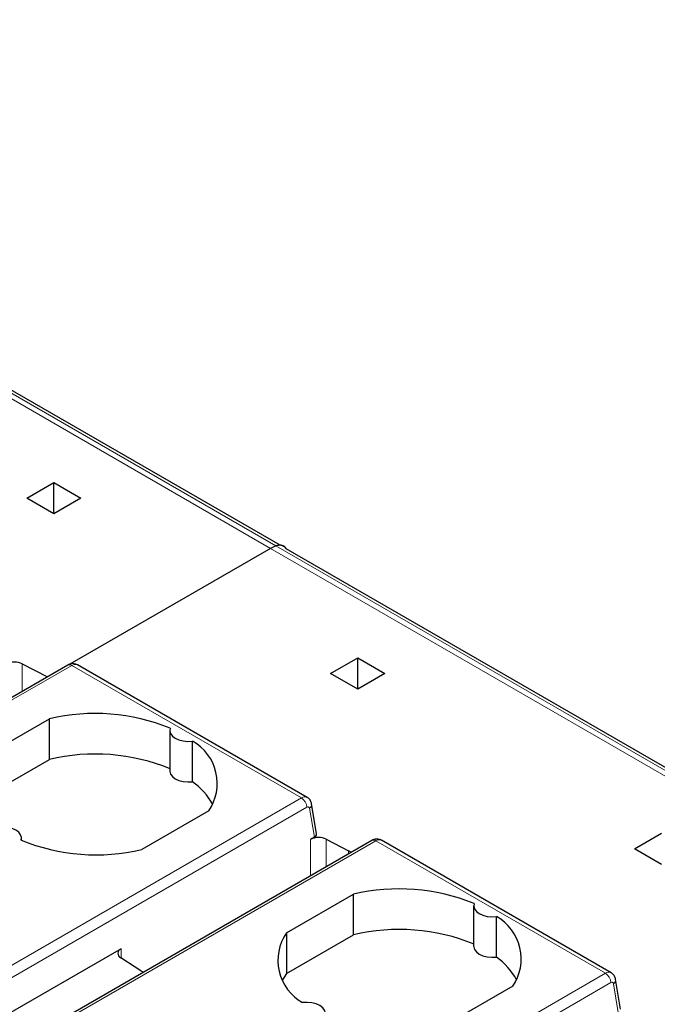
# Model space of a CAD drawing. Header units: millimetres. Extents: x 5 to 418, y 2 to 292.
# Tile 43 of 48: x 368 to 374, y 142 to 151. Entities that reach past the tile are written whole.
import ezdxf

# ---------------------------------------------------------------- set-up
doc = ezdxf.new("R2010")
doc.units = ezdxf.units.MM

msp = doc.modelspace()

# ---------------------------------------------------------------- linework, layer by layer
at = {"color": 7, "linetype": 'Continuous', "lineweight": 18}
for p, q in [((370.2751, 145.8989), (361.9224, 150.7208)), ((361.9701, 150.7444), (370.3228, 145.9225)), ((370.3228, 145.9225), (378.6755, 141.1005)), ((378.6278, 141.0769), (370.2751, 145.8989)), ((368.0013, 144.5885), (368.0013, 144.8408)), ((368.4546, 144.8265), (365.1089, 142.8951)), ((368.4546, 144.8265), (370.5582, 143.6121)), ((367.2126, 141.6807), (370.5582, 143.6121)), ((367.2621, 141.595), (370.6077, 143.5264)), ((370.6321, 143.5168), (370.6765, 143.2517)), ((371.2388, 143.2192), (367.8932, 141.2878)), ((370.641, 143.2313), (370.641, 142.8978)), ((370.7855, 143.2335), (370.7855, 142.9812)), ((371.2388, 143.2192), (373.3424, 142.0048)), ((370.9903, 143.127), (370.9903, 143.0994)), ((368.9068, 142.1443), (368.9068, 142.2301)), ((369.9968, 140.0734), (373.3424, 142.0048)), ((370.0463, 139.9877), (373.3919, 141.9191)), ((373.4163, 141.9095), (373.4607, 141.6444))]:
    msp.add_line(p, q, dxfattribs=at)
at = {"color": 7, "linetype": 'Continuous', "lineweight": 25}
for p, q in [((370.3638, 145.9277), (362.0661, 150.7179)), ((368.0415, 146.3596), (368.289, 146.5025)), ((368.289, 146.5025), (368.5365, 146.3596)), ((368.289, 146.2167), (368.289, 146.5025)), ((368.289, 146.2167), (368.0415, 146.3596)), ((368.5365, 146.3596), (368.289, 146.2167)), ((370.2751, 145.8989), (368.4369, 144.8377)), ((378.7715, 141.074), (370.4188, 145.896)), ((368.0013, 144.8408), (368.2312, 144.7213)), ((370.6107, 143.6173), (368.507, 144.8317)), ((370.8257, 144.7523), (371.0732, 144.8952)), ((371.0732, 144.8952), (371.3207, 144.7523)), ((371.0732, 144.6094), (371.0732, 144.8952)), ((368.4196, 144.83), (365.0739, 142.8986)), ((371.0732, 144.6094), (370.8257, 144.7523)), ((371.3207, 144.7523), (371.0732, 144.6094)), ((367.6356, 143.9823), (368.2494, 144.3366)), ((368.2494, 143.9651), (368.2494, 144.3366)), ((369.3514, 144.2309), (369.3514, 143.8594)), ((369.5608, 143.7603), (369.5608, 144.1318)), ((367.6356, 143.6108), (368.2494, 143.9651)), ((369.7095, 143.4937), (369.0958, 143.1394)), ((370.6972, 143.2848), (370.6516, 143.557)), ((371.2038, 143.2227), (367.8582, 141.2913)), ((367.9937, 143.2237), (367.9937, 143.2451)), ((370.6765, 143.2517), (370.641, 143.2313)), ((370.7855, 143.2335), (370.9903, 143.127)), ((373.3949, 142.01), (371.2913, 143.2244)), ((373.61, 143.145), (373.8574, 143.2879)), ((373.8574, 143.0021), (373.61, 143.145)), ((370.4198, 142.375), (371.0336, 142.7293)), ((371.0336, 142.3578), (371.0336, 142.7293)), ((372.1356, 142.6236), (372.1356, 142.2521)), ((372.345, 142.153), (372.345, 142.5245)), ((370.4198, 142.375), (370.4198, 142.0035)), ((370.4198, 142.0035), (371.0336, 142.3578)), ((368.9068, 142.2301), (367.184, 141.2356)), ((369.0873, 142.0285), (368.903, 142.1467)), ((370.4198, 142.0035), (370.384, 141.9449)), ((373.4814, 141.6775), (373.4358, 141.9497)), ((372.4938, 141.8864), (371.88, 141.5321))]:
    msp.add_line(p, q, dxfattribs=at)
at = {"color": 7, "linetype": 'Continuous', "lineweight": 25, "flags": 128}
for points in [[(369.3548, 144.2508), (369.3516, 144.2261), (369.3589, 144.2016), (369.3763, 144.179), (369.4027, 144.1595), (369.4365, 144.1442), (369.4757, 144.1342), (369.518, 144.13), (369.5608, 144.1318)], [(369.3514, 143.8594), (369.3516, 143.8545), (369.3589, 143.8301), (369.3763, 143.8075), (369.4027, 143.7879), (369.4365, 143.7727), (369.4757, 143.7627), (369.518, 143.7585), (369.5608, 143.7603)], [(367.9903, 143.2252), (367.9935, 143.2499), (367.9862, 143.2743), (367.9689, 143.297), (367.9425, 143.3165), (367.9087, 143.3318), (367.8694, 143.3418), (367.8271, 143.346), (367.7844, 143.3441)], [(372.1391, 142.6434), (372.1358, 142.6187), (372.1431, 142.5943), (372.1605, 142.5717), (372.1869, 142.5522), (372.2207, 142.5369), (372.26, 142.5269), (372.3022, 142.5227), (372.345, 142.5245)], [(372.1356, 142.2521), (372.1358, 142.2472), (372.1431, 142.2228), (372.1605, 142.2002), (372.1869, 142.1806), (372.2207, 142.1654), (372.26, 142.1554), (372.3022, 142.1512), (372.345, 142.153)], [(370.7746, 141.6179), (370.7778, 141.6426), (370.7705, 141.667), (370.7531, 141.6897), (370.7267, 141.7092), (370.6929, 141.7245), (370.6537, 141.7345), (370.6114, 141.7387), (370.5686, 141.7368)]]:
    msp.add_lwpolyline(points, dxfattribs=at)
at = {"color": 7, "linetype": 'Continuous', "lineweight": 18, "flags": 128}
for points in [[(370.6077, 143.5264), (370.612, 143.5284), (370.6162, 143.5296), (370.6201, 143.5297), (370.6236, 143.5289), (370.6267, 143.5271), (370.6291, 143.5245), (370.6309, 143.521), (370.6321, 143.5168)], [(373.3919, 141.9191), (373.3962, 141.9211), (373.4004, 141.9223), (373.4043, 141.9224), (373.4078, 141.9216), (373.4109, 141.9198), (373.4134, 141.9172), (373.4152, 141.9137), (373.4163, 141.9095)]]:
    msp.add_lwpolyline(points, dxfattribs=at)
at = {"color": 7, "linetype": 'Continuous', "lineweight": 25}
for centre, radius, start, end in [((370.4748, 145.5548), 0.3978, 112.46293, 120.13919), ((367.9312, 144.6941), 0.1625, 64.47048, 117.26164), ((368.6688, 142.5778), 1.8081, 67.7032, 103.41394), ((369.3423, 143.7445), 0.4447, 325.66484, 60.5746), ((368.6688, 142.2063), 1.8081, 67.7032, 103.41394), ((369.197, 143.2518), 0.6253, 28.71941, 54.42044), ((368.6763, 144.8981), 1.8081, 247.7032, 283.41394), ((370.7155, 143.0868), 0.1625, 64.47049, 117.26164), ((370.6734, 142.5171), 0.6874, 60.21458, 62.5496), ((371.4531, 140.9705), 1.8081, 67.7032, 103.41394), ((372.1266, 142.1372), 0.4447, 325.66484, 60.5746), ((371.4531, 140.599), 1.8081, 67.7032, 103.41394), ((370.7871, 142.1242), 0.4447, 145.66484, 240.5746), ((368.9223, 142.1876), 0.0453, 110.12946, 244.6761), ((371.9812, 141.6445), 0.6253, 28.71941, 54.42044), ((369.4288, 142.5614), 0.6329, 237.3511, 239.81658)]:
    msp.add_arc(centre, radius, start, end, dxfattribs=at)
at = {"color": 7, "linetype": 'Continuous', "lineweight": 18}
for centre, radius, start, end in [((368.434, 144.7979), 0.0352, 54.38241, 114.30713), ((368.4853, 144.7837), 0.0527, 65.65152, 125.65894), ((370.5889, 143.5693), 0.0528, 65.67906, 125.65658), ((370.5002, 143.5215), 0.1076, 2.60548, 57.39452), ((370.6082, 143.5533), 0.0435, 303.19209, 4.94946), ((371.2183, 143.1906), 0.0352, 54.38241, 114.30713), ((371.2695, 143.1764), 0.0527, 65.65152, 125.65894), ((373.3732, 141.962), 0.0528, 65.67906, 125.65658), ((373.2845, 141.9142), 0.1076, 2.60548, 57.39452), ((373.3925, 141.946), 0.0435, 303.19209, 4.94946)]:
    msp.add_arc(centre, radius, start, end, dxfattribs=at)
at = {"color": 7, "linetype": 'Continuous', "lineweight": 25}
msp.add_ellipse((370.627, 143.2803), major_axis=(0.0705, 0.0009), ratio=0.577152, start_param=5.482485, end_param=6.371756, dxfattribs=at)
for points, knots in [([(370.4187, 145.8958), (370.4185, 145.8961), (370.4112, 145.9132), (370.3864, 145.928), (370.351, 145.9321), (370.3302, 145.925), (370.3228, 145.9225)], [0, 0, 0, 0, 0.008248, 0.484347, 0.817274, 1, 1, 1, 1]), ([(370.3228, 145.9225), (370.3359, 145.9262), (370.3621, 145.9336), (370.3959, 145.9235), (370.4102, 145.9042), (370.4175, 145.8942)], [0, 0, 0, 0, 0.326807, 0.653098, 1, 1, 1, 1]), ([(368.5063, 144.8306), (368.5014, 144.8336), (368.488, 144.8418), (368.4626, 144.844), (368.4382, 144.8395), (368.4248, 144.8327), (368.4196, 144.83)], [0, 0, 0, 0, 0.189356, 0.507617, 0.805891, 1, 1, 1, 1]), ([(370.6517, 143.5562), (370.6489, 143.5665), (370.6435, 143.5866), (370.6271, 143.6078), (370.614, 143.6142), (370.61, 143.6162)], [0, 0, 0, 0, 0.425909, 0.824311, 1, 1, 1, 1]), ([(371.2905, 143.2233), (371.2856, 143.2263), (371.2723, 143.2345), (371.2469, 143.2366), (371.2224, 143.2322), (371.2091, 143.2254), (371.2038, 143.2227)], [0, 0, 0, 0, 0.189356, 0.507617, 0.805891, 1, 1, 1, 1]), ([(373.436, 141.9489), (373.4332, 141.9592), (373.4277, 141.9793), (373.4114, 142.0005), (373.3982, 142.0069), (373.3942, 142.0089)], [0, 0, 0, 0, 0.425909, 0.824311, 1, 1, 1, 1])]:
    msp.add_open_spline(points, degree=3, knots=knots, dxfattribs=at)

doc.saveas('drawing.dxf')
